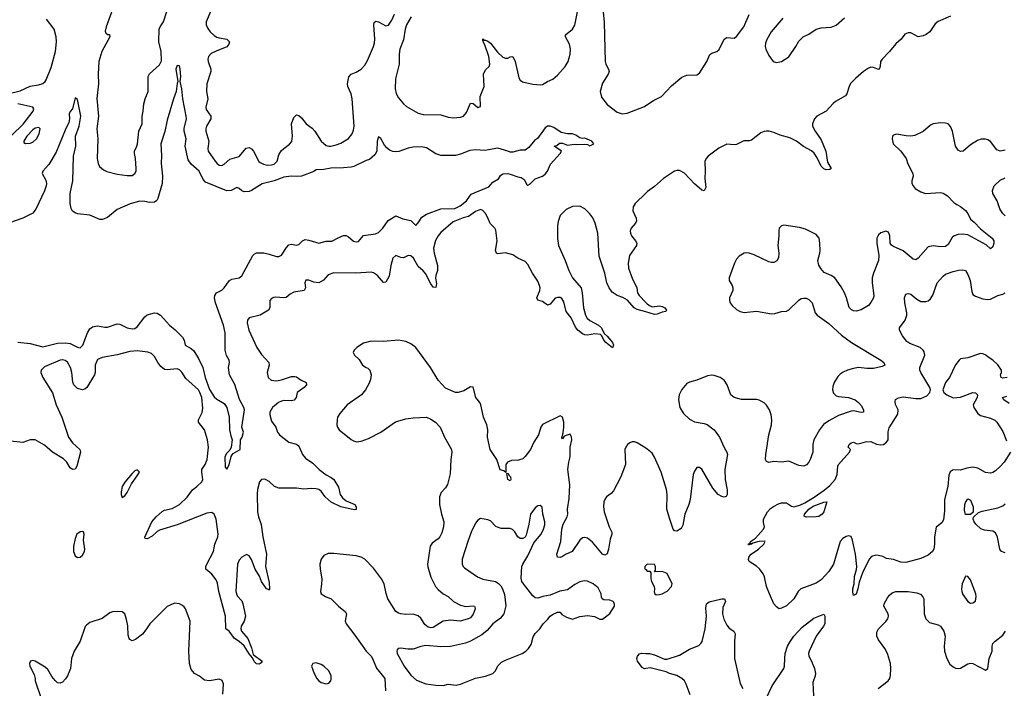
# Model space of a CAD drawing. Header units: inches. Extents: x 2001573 to 2220545, y 644482 to 846830.
# Tile 35 of 256: x 2014965 to 2022882, y 702331 to 707707. Entities that reach past the tile are written whole.
import ezdxf

# ---------------------------------------------------------------- set-up
doc = ezdxf.new("R2010")
doc.units = ezdxf.units.IN
doc.header["$MEASUREMENT"] = 0
doc.layers.add('C0710', color=7, linetype='Continuous')
doc.layers.add('C0720', color=7, linetype='Continuous')

msp = doc.modelspace()

# ---------------------------------------------------------------- linework, layer by layer
at = {"layer": 'C0710', "color": 5}
for points, elevation in [([(2018113.1, 707730), (2018074.3, 707665.7), (2018063.8, 707630), (2018050, 707543.7), (2018022.7, 707470), (2018017.6, 707430), (2018016.8, 707350), (2017986.9, 707230), (2017985, 707150), (2017992.5, 707112.5), (2018010, 707078.4), (2018050.2, 707030.2), (2018074.9, 707010), (2018170, 706955.6), (2018210, 706943.6), (2018350, 706941.6), (2018410, 706922), (2018450, 706918.5), (2018510, 706922.7), (2018533.5, 706930), (2018558.4, 706961.6), (2018590, 707036.9), (2018610, 707032.2), (2018650, 707000.3), (2018670.6, 707009.4), (2018668.9, 707090), (2018699.3, 707170), (2018695.2, 707270), (2018710, 707305), (2018741.1, 707330), (2018744.2, 707350), (2018738.4, 707410), (2018706, 707506), (2018692.3, 707530), (2018695.3, 707535.3), (2018690, 707538), (2018690, 707552.2), (2018701.6, 707541.6), (2018710, 707542.4), (2018730, 707533), (2018750, 707516.9), (2018806.1, 707446.1), (2018850, 707406.7), (2018870, 707397.4), (2018890, 707398), (2018910, 707408.5), (2018930.2, 707410.2), (2018950, 707370.8), (2018978.4, 707238.4), (2018990, 707221.3), (2019008.5, 707208.5), (2019091.3, 707188.7), (2019156.6, 707183.4), (2019170, 707186), (2019209.8, 707210.2), (2019252.7, 707227.3), (2019290, 707260.3), (2019352.1, 707330), (2019375.1, 707370), (2019390.7, 707430), (2019393.6, 707470), (2019385.6, 707510), (2019352.6, 707570), (2019354.3, 707585.7), (2019409.8, 707630.2), (2019430, 707663), (2019467.2, 707852.8)], 280), ([(2015710, 707787.6), (2015661.1, 707650), (2015653.5, 707613.5), (2015658, 707598), (2015672.9, 707587.1), (2015687.1, 707587.1), (2015690.3, 707570.3), (2015625.5, 707450), (2015602, 707370), (2015594.7, 707270), (2015599, 707190), (2015586.1, 707073.9), (2015598.6, 706930), (2015584.6, 706830), (2015592.9, 706750), (2015587.3, 706590), (2015594.7, 706550), (2015607.2, 706527.2), (2015639.7, 706499.7), (2015665.5, 706485.4), (2015750, 706464.7), (2015830, 706453.4), (2015870, 706454.9), (2015891.1, 706468.9), (2015900.5, 706490), (2015902.6, 706510), (2015895.3, 706590), (2015887.1, 706630), (2015888.4, 706650), (2015908.2, 706690), (2015912.8, 706710), (2015923.1, 706810), (2015950.8, 706870), (2015948.9, 706930), (2015958.4, 706970), (2015964.4, 707030), (2015974.8, 707070), (2015998.7, 707130), (2015998.8, 707250), (2016009.2, 707270.8), (2016090, 707342.8), (2016104.7, 707375.3), (2016103, 707450), (2016082.7, 707530), (2016087.6, 707630), (2016094.1, 707650), (2016120.2, 707690), (2016146.9, 707773.1)], 280), ([(2016501, 707779), (2016464.3, 707690), (2016465.5, 707665.4), (2016477, 707637), (2016497.4, 707610), (2016530, 707579.6), (2016550, 707566.2), (2016570, 707560.2), (2016630.8, 707550), (2016652.2, 707530), (2016646, 707510), (2016630.7, 707489.3), (2016544.9, 707455.1), (2016505.8, 707434.2), (2016483.6, 707410), (2016477.6, 707390), (2016479.2, 707370), (2016502.1, 707310), (2016502.5, 707290), (2016469.1, 707190), (2016468.1, 707130), (2016478.6, 707070), (2016463, 707003), (2016465.7, 706985.7), (2016500.7, 706930), (2016501.6, 706910), (2016466.5, 706850), (2016460.6, 706830), (2016461, 706810), (2016485.8, 706730), (2016476.5, 706670), (2016481.1, 706650), (2016535.6, 706570), (2016550, 706552), (2016570, 706537), (2016590, 706535.3), (2016610, 706545.3), (2016655.6, 706584.5), (2016730, 706605.7), (2016786.6, 706673.4), (2016810, 706678.3), (2016830, 706667.4), (2016844.4, 706650), (2016887.7, 706567.7), (2016898, 706558), (2016924.4, 706544.4), (2016957.8, 706537.8), (2016990, 706538.5), (2017010, 706545.8), (2017034, 706570), (2017050, 706619.1), (2017068.3, 706651.7), (2017087.6, 706672.4), (2017134.7, 706705.3), (2017152.6, 706727.4), (2017159, 706770), (2017149.9, 706870.1), (2017170, 706919.1), (2017190, 706941), (2017210, 706936.3), (2017230, 706918.7), (2017269.5, 706869.5), (2017315.5, 706835.5), (2017337.8, 706810), (2017390.3, 706730), (2017430, 706695.6), (2017450, 706689.1), (2017466, 706690), (2017510, 706700.3), (2017547.1, 706712.9), (2017610, 706750.5), (2017637.2, 706790), (2017650, 706819.1), (2017655.4, 706850), (2017638.7, 707070), (2017629.8, 707110), (2017604.4, 707170), (2017600.3, 707190), (2017612.6, 707247.4), (2017629.4, 707270), (2017670, 707284.2), (2017710, 707308.2), (2017739.2, 707340.8), (2017762.2, 707377.8), (2017809.8, 707490), (2017818, 707522), (2017820.3, 707550), (2017813.4, 707666.6), (2017816.6, 707683.4), (2017830, 707694.4), (2017850, 707690.3), (2017910, 707658), (2017930, 707663.1), (2017956.4, 707703.6), (2017978.7, 707750)], 280), ([(2019655.8, 707770), (2019664, 707684), (2019674, 707370), (2019677.7, 707350), (2019700.2, 707310), (2019703.9, 707290), (2019696.9, 707270), (2019650, 707197.6), (2019632.4, 707130), (2019644.4, 707084.5), (2019690, 707024.6), (2019770, 706963.2), (2019810, 706948.9), (2019850, 706956), (2019990, 707009.5), (2020000, 707016.2)], 280), ([(2014869.2, 707110), (2014970, 707134), (2015050, 707171.5), (2015117, 707183), (2015150, 707194), (2015169.6, 707210), (2015177, 707223), (2015218.4, 707321.6), (2015253.2, 707450), (2015261.1, 707530), (2015258.5, 707570), (2015241.5, 707630), (2015181, 707710)], 280), ([(2014950, 705113.3), (2015050, 705102.4), (2015150, 705076.7), (2015270, 705105.4), (2015330, 705109.8), (2015370, 705102.9), (2015430, 705072.6), (2015450, 705069.6), (2015472, 705090), (2015510.2, 705190), (2015530, 705220.5), (2015550, 705237.6), (2015590, 705246), (2015650, 705233.5), (2015670, 705234.4), (2015750, 705261.1), (2015770, 705259.7), (2015828.9, 705228.9), (2015870, 705222.2), (2015890, 705224.5), (2015910, 705236.4), (2015970, 705318.7), (2015990, 705332.5), (2016050, 705348.5), (2016070, 705347.1), (2016098, 705330), (2016168.4, 705250), (2016214.3, 705214.3), (2016274.2, 705154.2), (2016286.6, 705130), (2016294.5, 705090), (2016344.2, 705064.2), (2016364.2, 705044.2), (2016402.9, 704982.9), (2016438.7, 704910), (2016455.1, 704830), (2016490, 704733.3), (2016530, 704675.6), (2016550, 704656.2), (2016610, 704619.5), (2016629.8, 704589.8), (2016649.7, 704510), (2016651.2, 704408.8), (2016662, 704362), (2016674.7, 704330), (2016666, 704270), (2016654.3, 704245.7), (2016625.1, 704214.9), (2016614.3, 704190), (2016618.4, 704110), (2016630, 704092.7), (2016650, 704128.7), (2016665.5, 704194.5), (2016672.8, 704207.2), (2016681.6, 704218.4), (2016737, 704250), (2016740.3, 704330), (2016753.1, 704350), (2016763.7, 704390), (2016750.5, 704430), (2016773, 704570), (2016768, 704590), (2016733, 704653), (2016694.7, 704774.7), (2016652.6, 704852.6), (2016644, 704910), (2016651.6, 704950), (2016650.4, 704970), (2016626.7, 705006.7), (2016618.1, 705050), (2016616.6, 705190), (2016603.5, 705250), (2016538.2, 705430), (2016531.6, 705470), (2016534.9, 705490), (2016548.4, 705510), (2016590, 705533.3), (2016608.4, 705550), (2016651.5, 705608.5), (2016670, 705620.5), (2016730, 705631.8), (2016750, 705647), (2016839.3, 705810), (2016850, 705822), (2016870, 705831.2), (2016928.7, 705831.3), (2016970, 705822.4), (2017030, 705801.6), (2017050, 705802.9), (2017070, 705814.5), (2017110, 705875.1), (2017130, 705896.9), (2017150, 705902.6), (2017190, 705894.7), (2017210, 705899.6), (2017239.3, 705930), (2017261.6, 705938.4), (2017290, 705934.8), (2017370, 705910.6), (2017430, 705925.4), (2017474.8, 705925.2), (2017530, 705956.8), (2017570, 705971.8), (2017590, 705970.8), (2017610, 705960.5), (2017650, 705925.4), (2017670, 705919.7), (2017690, 705922.4), (2017730, 705972.4), (2017826, 705986), (2017850, 705996.8), (2017885.2, 706030), (2017928.6, 706091.4), (2017990, 706129.7), (2018046.7, 706106.7), (2018111.3, 706091.3), (2018150, 706052.7), (2018170, 706074.5), (2018199.7, 706120.3), (2018236, 706144), (2018350, 706185), (2018464.7, 706190), (2018506.8, 706210), (2018557.3, 706250), (2018596.1, 706303.9), (2018736.5, 706363.5), (2018770, 706400.5), (2018814, 706426), (2018830, 706453.2), (2018850, 706467), (2018890, 706469.7), (2018910, 706466), (2018970, 706443.5), (2018998.5, 706438.5), (2019022, 706422), (2019041.6, 706381.6), (2019050, 706376), (2019070, 706386), (2019110, 706426), (2019170, 706449.6), (2019190, 706464.5), (2019208.2, 706490), (2019233.7, 706546.3), (2019312, 706630), (2019322, 706650), (2019262, 706690), (2019283.5, 706696.5), (2019305.8, 706714.2), (2019330, 706714), (2019370, 706697.6), (2019425.4, 706705.4), (2019450, 706702), (2019510, 706705.1), (2019530, 706702.7), (2019550, 706693.2), (2019581, 706710), (2019566, 706730), (2019510, 706754), (2019490, 706750.8), (2019470, 706757.3), (2019437.7, 706777.7), (2019410, 706788), (2019370, 706788.2), (2019319.8, 706799.8), (2019259.6, 706839.6), (2019231.1, 706851.1), (2019210, 706851.3), (2019190, 706838), (2019127.7, 706752.3), (2019103.5, 706736.5), (2019060.2, 706679.8), (2019030, 706658), (2018990, 706658.8), (2018930, 706640.7), (2018910, 706640.7), (2018890, 706650.7), (2018810, 706674.8), (2018705.6, 706654.4), (2018630, 706661.6), (2018583.9, 706656.1), (2018510, 706624.9), (2018470, 706615.5), (2018350, 706614.8), (2018310, 706627.3), (2018237.3, 706677.3), (2018194.8, 706685.2), (2018130, 706681.6), (2018090, 706674.4), (2018012.9, 706647.1), (2017990, 706643.2), (2017966, 706646), (2017938.2, 706658.2), (2017916.9, 706676.9), (2017899, 706699), (2017870, 706751.3), (2017850, 706764.7), (2017839.5, 706730), (2017836, 706650), (2017819.6, 706620.4), (2017777, 706583), (2017750, 706575.5), (2017652.6, 706527.4), (2017630, 706520.8), (2017570, 706514.7), (2017465.8, 706514.2), (2017410, 706503.6), (2017350, 706499.3), (2017330, 706484.9), (2017232, 706448), (2017190, 706444.7), (2017148.4, 706448.4), (2017090, 706440.1), (2017010, 706410.8), (2016914.1, 706385.9), (2016830, 706332.8), (2016810, 706325.2), (2016770, 706322.8), (2016751, 706331), (2016730, 706350.3), (2016710, 706358.7), (2016666.1, 706333.9), (2016630, 706330.2), (2016459.2, 706399.2), (2016441.4, 706421.4), (2016408.4, 706490), (2016344.8, 706544.8), (2016321, 706581), (2016296.8, 706690), (2016303.2, 706750), (2016288.3, 706810), (2016288.4, 706831.6), (2016305.5, 706910), (2016304.7, 706930), (2016278, 707070), (2016270, 707152), (2016256.3, 707210), (2016262, 707250), (2016256.5, 707310), (2016250, 707334.8), (2016230, 707338.8), (2016220.4, 707310), (2016235.3, 707210), (2016230, 707194), (2016224.5, 707130), (2016202, 707070), (2016150, 706898.8), (2016131.7, 706808.3), (2016099.8, 706710), (2016105, 706615), (2016102, 706550), (2016113.7, 706450), (2016110.6, 706390), (2016076.4, 706270), (2016067.3, 706252.7), (2016050, 706238.4), (2016010, 706236.5), (2015970, 706244.9), (2015930, 706246.7), (2015852.6, 706227.4), (2015750, 706179.5), (2015670, 706117.1), (2015630, 706100.5), (2015610, 706100.5), (2015530, 706135.3), (2015430, 706146.4), (2015410, 706152.7), (2015390, 706168), (2015378.7, 706190), (2015371.3, 706230), (2015371.9, 706310), (2015392.2, 706410), (2015399, 706610), (2015416.8, 706690), (2015414.3, 706770), (2015442.4, 706850), (2015455.6, 706930), (2015430, 707064.7), (2015410, 707078), (2015389.7, 706990.3), (2015371.1, 706968.9), (2015362.4, 706950), (2015366.2, 706910), (2015361.1, 706878.9), (2015330, 706819.1), (2015259.3, 706640.7), (2015198.3, 706541.7), (2015151.2, 706490), (2015146.9, 706470), (2015175.3, 706415.3), (2015179.8, 706390), (2015177.7, 706370), (2015163.7, 706330), (2015095.9, 706184.1), (2015069.8, 706150.2), (2014989.6, 706110), (2014830, 706055.5)], 260), ([(2014902.1, 706777.9), (2014993.1, 706866.9), (2015073.3, 706970), (2015079.8, 706990), (2015070, 707003.5), (2014949.6, 707030)], 280), ([(2020000, 706313.3), (2019913, 706230), (2019897.3, 706202.7), (2019895.8, 706170), (2019923.1, 706110), (2019924.6, 706090), (2019917, 706070), (2019881.3, 706030), (2019873.7, 706010), (2019875.3, 705990), (2019885.3, 705970), (2019917.6, 705930), (2019926.4, 705910), (2019923.8, 705890), (2019868.9, 705810), (2019856.9, 705750), (2019859, 705710), (2019889, 705629), (2019927.7, 705550), (2019934, 705510), (2019945.5, 705490), (2020000, 705432.5)], 280), ([(2020000, 705357.2), (2019930, 705376.8), (2019906.2, 705390), (2019852.3, 705452.3), (2019813.6, 705473.6), (2019768.7, 705490), (2019730, 705516.5), (2019704, 705550), (2019687.2, 705590), (2019670.5, 705670), (2019624.8, 705804.8), (2019614.4, 705990), (2019592.2, 706070), (2019573, 706113), (2019550, 706145.4), (2019510, 706186.9), (2019470, 706206.6), (2019410, 706204.7), (2019358.5, 706181.5), (2019310, 706132.3), (2019295.3, 706084.7), (2019289.4, 706050), (2019288.1, 705948.1), (2019297.1, 705890), (2019350.6, 705770.6), (2019379.8, 705690), (2019410.1, 705630), (2019478.4, 705550), (2019488.9, 705510), (2019497.8, 705390), (2019513.6, 705330), (2019527.5, 705307.5), (2019548.2, 705288.2), (2019620.4, 705250), (2019643.1, 705230), (2019663.4, 705183.4), (2019690, 705163.1), (2019732.4, 705110), (2019738.9, 705090), (2019731.6, 705068.4), (2019676.9, 705110), (2019661, 705130), (2019645.7, 705165.7), (2019634.5, 705174.5), (2019590, 705179.8), (2019530, 705171.1), (2019510, 705174), (2019490, 705181.7), (2019454, 705210), (2019434.8, 705234.8), (2019400.2, 705310), (2019359.9, 705359.9), (2019339.6, 705439.6), (2019324.7, 705464.7), (2019310, 705472.8), (2019290, 705474.3), (2019271.6, 705468.4), (2019230, 705420.7), (2019210, 705411.8), (2019170, 705439.7), (2019131.7, 705451.7), (2019122, 705470), (2019148.3, 705530), (2019150.9, 705550), (2019145.4, 705570), (2019130, 705603.7), (2019087.5, 705667.5), (2019050, 705737.2), (2019030, 705762.7), (2018970, 705789.6), (2018930, 705816.2), (2018870, 705831.8), (2018810, 705822.9), (2018799.3, 705830), (2018791.6, 705850), (2018804.1, 705930), (2018793.8, 706013.8), (2018786.3, 706030), (2018748, 706068), (2018730, 706114), (2018710, 706148.7), (2018690, 706173.2), (2018670, 706179.5), (2018630, 706163.5), (2018575, 706125), (2018530, 706113), (2018450, 706082.2), (2018350, 705995.8), (2018330, 705969.6), (2018309.4, 705930.6), (2018293.5, 705870), (2018297.2, 705830), (2018325.5, 705730), (2018323.9, 705690), (2018310.9, 705649.1), (2018309.3, 705629.3), (2018315.6, 705584.4), (2018310, 705552.7), (2018290, 705556.9), (2018270, 705582), (2018226.9, 705666.9), (2018210, 705688.2), (2018170, 705722.4), (2018131.1, 705790), (2018110, 705807.6), (2018090, 705809.6), (2018050, 705791.8), (2018030, 705794), (2017990, 705812), (2017966.7, 705790), (2017950.2, 705729.8), (2017935.1, 705644.9), (2017910, 705595.1), (2017890, 705594), (2017843, 705650), (2017810, 705672.1), (2017790, 705677.6), (2017668.7, 705668.7), (2017490, 705671.1), (2017445.8, 705654.2), (2017407.7, 705612.3), (2017370, 705591.3), (2017330, 705595.8), (2017290, 705613), (2017267.1, 705612.9), (2017257.1, 705590), (2017263.8, 705550), (2017251.5, 705528.4), (2017170, 705515.3), (2017141, 705499), (2017107.8, 705472.2), (2017090, 705469.8), (2017023.9, 705476.1), (2017006.2, 705473.8), (2016990, 705465.1), (2016976.4, 705450), (2016977, 705390), (2016966, 705370), (2016898.8, 705330), (2016810.3, 705309.7), (2016797, 705290), (2016794, 705270), (2016808.4, 705210), (2016871.4, 705071.4), (2016910, 705014.9), (2016967, 704950), (2016972, 704930), (2016956, 704870), (2016962, 704830), (2016987.7, 704807.7), (2017030, 704804.2), (2017070, 704810.2), (2017150, 704837.3), (2017178, 704838), (2017190, 704834.4), (2017227.8, 704807.8), (2017268, 704790), (2017272, 704770), (2017251.7, 704750), (2017195.6, 704710), (2017186.9, 704670), (2017172.9, 704647.1), (2017150, 704641.6), (2017090, 704645.6), (2017070, 704640.8), (2017045.7, 704630), (2016996.9, 704590), (2016977.3, 704550), (2016975.8, 704530), (2016990, 704479.1), (2017024.9, 704430), (2017038.3, 704390), (2017053.7, 704370), (2017130, 704310.3), (2017190, 704294.6), (2017204.2, 704284.2), (2017212.8, 704272.8), (2017238, 704210), (2017261.8, 704181.8), (2017321.7, 704141.7), (2017374.2, 704090), (2017430, 704046.7), (2017470, 704027), (2017492.1, 704010), (2017528.2, 703948.2), (2017542.2, 703890), (2017561, 703861), (2017590, 703839), (2017660.5, 703810), (2017671.7, 703790), (2017670.3, 703769.7), (2017653.3, 703766.7), (2017546.3, 703790), (2017470, 703828.5), (2017422, 703870), (2017390, 703915.3), (2017370, 703928.9), (2017350, 703934.2), (2017310, 703936.5), (2017250, 703931.7), (2017190, 703939.8), (2017050, 703940.5), (2017014.3, 703954.3), (2016970, 703994), (2016942, 704010), (2016930, 704013.6), (2016910.5, 704009.5), (2016894, 703990), (2016877, 703930), (2016873.8, 703893.8), (2016878.2, 703750), (2016886, 703710), (2016907.1, 703647.1), (2016919.4, 703550), (2016950.2, 703410), (2016940.9, 703310), (2016970, 703181), (2016972.4, 703127.6), (2016970, 703119), (2016965.1, 703125.1), (2016950, 703129.6), (2016910, 703188.5), (2016892.8, 703232.8), (2016859.4, 703290), (2016830, 703367.8), (2016810, 703394.7), (2016790, 703406), (2016750, 703384.7), (2016730, 703360.7), (2016717.6, 703330), (2016703.5, 703110), (2016713.9, 703073.9), (2016750, 703033.6), (2016760.1, 703010), (2016781.8, 702910), (2016770.9, 702870), (2016745.9, 702830), (2016742.8, 702810), (2016747.5, 702790), (2016798.9, 702730), (2016830, 702655.8), (2016843.2, 702603.2), (2016913.6, 702550), (2016905.5, 702534.5), (2016890, 702525.8), (2016870, 702527.1), (2016850, 702545.1), (2016836, 702576), (2016810, 702607.4), (2016771.3, 702671.3), (2016730, 702708.3), (2016691.2, 702731.2), (2016650, 702789.8), (2016621.7, 702810), (2016619.3, 702910), (2016566.6, 703110), (2016556.8, 703176.8), (2016543.6, 703203.6), (2016510, 703247.4), (2016462.6, 703290), (2016461.5, 703310), (2016469.7, 703329.7), (2016522.5, 703430), (2016534.9, 703490), (2016557.5, 703550), (2016559.9, 703570), (2016544.2, 703690), (2016529.7, 703729.7), (2016510, 703745.6), (2016470, 703738.7), (2016230, 703646.1), (2016090, 703602.9), (2016069.4, 703590.6), (2016030, 703552.8), (2015990, 703532.7), (2015974.6, 703534.6), (2015970, 703546), (2016027.6, 703670), (2016061.2, 703710), (2016110, 703753.2), (2016130, 703763.2), (2016190, 703775.4), (2016250, 703809.4), (2016312.9, 703867.1), (2016353.7, 703926.3), (2016390, 703952.4), (2016429.7, 703990), (2016438.5, 704010), (2016428.7, 704070), (2016430.9, 704089.1), (2016456.4, 704130), (2016473.1, 704170), (2016483.1, 704270), (2016474.6, 704330), (2016450.9, 704410), (2016401.7, 704470), (2016402.2, 704490), (2016431.8, 704548.2), (2016437.2, 704582.8), (2016428.5, 704670), (2016414.4, 704710), (2016401.8, 704730), (2016302.1, 704822.1), (2016270, 704871.6), (2016250, 704892.6), (2016230, 704898.7), (2016152.1, 704892.1), (2016130, 704895.4), (2016099.4, 704919.4), (2016075.1, 704950), (2016050, 704999.5), (2016023.9, 705023.9), (2015994.9, 705034.9), (2015910, 705044.2), (2015850, 705040.2), (2015750, 705010.8), (2015629.1, 704990.9), (2015590, 704973.6), (2015572.6, 704930), (2015571.2, 704870), (2015566, 704850), (2015505.5, 704750), (2015490, 704736.1), (2015470, 704729.8), (2015430, 704741.8), (2015399.8, 704770), (2015392, 704792), (2015384.7, 704870), (2015373.2, 704910), (2015350, 704951.9), (2015330, 704966.6), (2015310, 704971.5), (2015290, 704969.8), (2015165.2, 704914.8), (2015137.1, 704890), (2015135.8, 704870), (2015150.4, 704830), (2015227.7, 704707.7), (2015257.2, 704610), (2015303.5, 704510), (2015358, 704350), (2015390, 704304.6), (2015448.2, 704250), (2015453.4, 704230), (2015424.2, 704115.8), (2015410, 704092.3), (2015390, 704089.5), (2015370, 704104.5), (2015342.8, 704150), (2015316.6, 704176.6), (2015230, 704228.9), (2015165.3, 704285.3), (2015090, 704328.3), (2015050, 704329.6), (2014990, 704307.6), (2014890, 704319.3)], 280), ([(2020000, 704260.6), (2019930, 704305.4), (2019910, 704312.4), (2019890, 704312.4), (2019870, 704304.2), (2019852.7, 704290), (2019838.7, 704270), (2019832, 704250), (2019835, 704130), (2019797.6, 704030), (2019740.4, 703919.6), (2019721.5, 703898.5), (2019683.9, 703870), (2019669.4, 703850), (2019663, 703830), (2019658.4, 703790), (2019665.4, 703750), (2019705.6, 703630), (2019726.6, 703586.6), (2019726.8, 703570), (2019713.5, 703530), (2019700.7, 703450), (2019690, 703412.3), (2019670, 703400.5), (2019650, 703408.4), (2019570, 703505.1), (2019530, 703537.4), (2019510, 703544.7), (2019490, 703539.7), (2019470, 703521.3), (2019408.2, 703431.8), (2019353.4, 703406.6), (2019329.5, 703389.5), (2019310, 703382), (2019290, 703385.2), (2019282.9, 703410), (2019316, 703510), (2019323.6, 703610), (2019335.9, 703650), (2019366.2, 703710), (2019371.7, 703730), (2019369.8, 703770), (2019382.8, 703857.2), (2019388, 703968), (2019373, 704090), (2019379.8, 704150), (2019390, 704192), (2019390.9, 704270), (2019403.5, 704330), (2019402.9, 704350), (2019390, 704374), (2019342.8, 704357.2), (2019330, 704338), (2019324, 704344), (2019335.1, 704384.9), (2019340.5, 704430), (2019339.7, 704470), (2019329.6, 704509.6), (2019310, 704520.9), (2019170, 704451.6), (2019155.3, 704430), (2019137.4, 704370), (2019100.3, 704310), (2019073, 704250), (2019030, 704194), (2019010, 704175.1), (2018975.8, 704164.2), (2018918.3, 704161.7), (2018887.3, 704150), (2018873, 704130), (2018874, 704066), (2018859, 704079), (2018827.5, 704087.5), (2018802.9, 704170), (2018747.8, 704250), (2018726.3, 704350), (2018728.4, 704410), (2018722.1, 704450), (2018695.2, 704510), (2018673.9, 704610), (2018664.1, 704630), (2018633.3, 704670), (2018610, 704753.2), (2018590, 704754), (2018536.7, 704723.3), (2018490, 704709.6), (2018470, 704709.6), (2018450, 704716.3), (2018390, 704743.6), (2018328.6, 704808.6), (2018267.6, 704910), (2018150.7, 705070), (2018110, 705101.8), (2018070, 705118.4), (2018010, 705128.8), (2017890, 705119.8), (2017790, 705122.2), (2017730, 705105.1), (2017676.3, 705070), (2017653.4, 705050), (2017645.5, 705030), (2017656.3, 705010), (2017694.2, 704974.2), (2017721.7, 704930), (2017750, 704910.3), (2017765.3, 704905.3), (2017780.4, 704890), (2017791.8, 704850), (2017786.7, 704813.3), (2017775.9, 704784.1), (2017746, 704730), (2017714.4, 704690), (2017599.3, 704610), (2017538.4, 704541.6), (2017520.8, 704510), (2017516.9, 704490), (2017515.5, 704450), (2017521.3, 704430), (2017533.4, 704410), (2017630, 704331.8), (2017650, 704319.5), (2017673.1, 704313.1), (2017710, 704317.3), (2017770, 704339.7), (2017870, 704391.4), (2017986.8, 704473.2), (2018070, 704496.5), (2018130, 704506), (2018236, 704510), (2018270, 704496), (2018308, 704470), (2018346, 704430), (2018380.3, 704350), (2018436.9, 704250), (2018440.8, 704230), (2018432.4, 704170), (2018425.9, 704054.1), (2018405, 703970), (2018390, 703943.5), (2018354.9, 703905.1), (2018339.5, 703870), (2018341.1, 703810), (2018356.1, 703730), (2018376.1, 703670), (2018372.8, 703630), (2018358.6, 703581.4), (2018343.7, 703550), (2018330, 703533.6), (2018282.9, 703497.1), (2018266.5, 703473.5), (2018245.4, 703330), (2018247.1, 703307.1), (2018270, 703224.9), (2018308.9, 703150), (2018330, 703124.6), (2018370, 703091.7), (2018410, 703070.3), (2018453.4, 703030), (2018510, 702998), (2018550, 702987.5), (2018610, 702992.8), (2018621, 702990), (2018625.5, 702985.5), (2018627, 702970), (2018610, 702926), (2018590, 702898.5), (2018571.3, 702888.7), (2018508.1, 702871.9), (2018430, 702877.7), (2018370, 702871.1), (2018290, 702819.9), (2018270, 702816.7), (2018250, 702821.4), (2018222.7, 702842.7), (2018190, 702893.8), (2018170, 702913), (2018130, 702928.1), (2018070, 702925), (2018030, 702929), (2018010, 702934.6), (2017990, 702948.6), (2017926, 703050), (2017911.8, 703091.8), (2017894.9, 703170), (2017874.9, 703210), (2017810, 703297.1), (2017739.3, 703370), (2017710, 703384.7), (2017670, 703396.1), (2017490, 703414.7), (2017445.3, 703414.7), (2017410, 703398), (2017390.3, 703369.7), (2017378, 703330), (2017380.3, 703290), (2017394.6, 703210), (2017393, 703167), (2017383, 703110), (2017390, 703091.3), (2017422.8, 703070), (2017470.2, 703050.2), (2017528.4, 702990), (2017585.4, 702945.4), (2017591.7, 702930), (2017582, 702870), (2017588.9, 702848.9), (2017659.3, 702759.3), (2017750.2, 702630.2), (2017790.3, 702590), (2017802.6, 702570), (2017832.7, 702492.7), (2017900.3, 702410), (2017907.4, 702310)], 320), ([(2020000, 703318), (2019992, 703310), (2019992.7, 703292.7), (2020000, 703284.8)], 340), ([(2016597.5, 702282.5), (2016604.7, 702364.7), (2016593.8, 702393.8), (2016570, 702404.7), (2016490, 702389.8), (2016450, 702397.2), (2016410, 702429.7), (2016370, 702450.8), (2016342.8, 702482.8), (2016330.4, 702530), (2016325.7, 702630), (2016335.6, 702870), (2016299.1, 702970), (2016287.1, 702987.1), (2016270, 703000.4), (2016249, 703010), (2016210, 703014.2), (2016150, 702989.7), (2016011.6, 702850), (2015980.2, 702799.8), (2015952.8, 702767.2), (2015897.3, 702722.7), (2015870, 702713.1), (2015850, 702722), (2015845.3, 702730), (2015837.7, 702757.7), (2015833.6, 702833.6), (2015824.7, 702884.7), (2015810, 702929.6), (2015790, 702944.7), (2015750, 702949.7), (2015710, 702946.3), (2015690, 702938), (2015627.1, 702892.9), (2015530, 702859.3), (2015501.1, 702838.9), (2015492.8, 702827.2), (2015451.1, 702708.9), (2015401.7, 702630), (2015381.6, 702570), (2015373.7, 702490), (2015348.4, 702431.6), (2015333.7, 702406.3), (2015310, 702380.9), (2015290, 702372.3), (2015270, 702375.1), (2015250, 702392.3), (2015224.7, 702424.7), (2015190, 702482.7), (2015170, 702500.7), (2015090, 702549.2), (2015070, 702554.5), (2015050.9, 702549.1), (2015042.8, 702530), (2015047.3, 702510), (2015081.1, 702441.1), (2015090.5, 702410.5), (2015090.7, 702390), (2015138, 702250)], 320), ([(2020000, 702489.5), (2019990, 702488), (2019970, 702497), (2019932.6, 702550), (2019927.1, 702570), (2019933, 702590), (2019950, 702608.5), (2019967.1, 702612.9), (2020000, 702611.5)], 320)]:
    msp.add_lwpolyline(points, dxfattribs=dict(at, elevation=elevation))
for points, elevation in [([(2015118.8, 706838.8), (2015090, 706835.9), (2015070, 706822.4), (2015021.1, 706770), (2014997, 706730), (2014998.8, 706718.8), (2015010.4, 706710.4), (2015050, 706715.3), (2015070, 706723.1), (2015099.6, 706750), (2015122.6, 706790), (2015129.6, 706829.6)], 280), ([(2015910, 704088), (2015890, 704079), (2015870, 704059), (2015810, 703989), (2015790, 703954), (2015780.5, 703910), (2015780.7, 703890), (2015790, 703864.7), (2015810, 703878), (2015830, 703906), (2015864.1, 703975.9), (2015910, 704038), (2015928, 704070)], 320), ([(2018910, 703999), (2018889, 704011), (2018882, 704058), (2018890, 704062), (2018900.7, 704040.7), (2018912.7, 704030), (2018915.5, 704010)], 320), ([(2019150, 703802), (2019130, 703798), (2019110, 703783), (2019072.9, 703730), (2019059, 703650), (2019037.4, 703562.6), (2019030, 703547.3), (2019010, 703535.1), (2018990, 703536.3), (2018970, 703549.7), (2018945.8, 703590), (2018927.8, 703607.8), (2018910, 703615), (2018836.9, 703616.9), (2018806.6, 703626.6), (2018792.5, 703632.5), (2018750, 703677.2), (2018730, 703685.2), (2018670, 703696), (2018650, 703684), (2018630, 703659), (2018594.9, 703585.1), (2018567.5, 703512.5), (2018523, 703370), (2018522, 703330), (2018530.7, 703310), (2018540.7, 703300.7), (2018647.1, 703227.1), (2018690, 703208.5), (2018790, 703190.3), (2018814.2, 703174.2), (2018833.9, 703153.9), (2018847.8, 703130), (2018863.9, 703083.9), (2018872.8, 702992.8), (2018856.9, 702930), (2018830, 702894.3), (2018770, 702848.2), (2018723.8, 702796.2), (2018680.2, 702759.8), (2018590, 702709.8), (2018550, 702694.7), (2018430, 702668.3), (2018350, 702665.6), (2018230, 702674.7), (2018190, 702667.1), (2018130, 702644.7), (2018090, 702644.5), (2018027, 702653), (2018008.5, 702651.5), (2017999.1, 702640.9), (2017996.4, 702630), (2018001.5, 702610), (2018055.5, 702510), (2018110, 702436.5), (2018156.9, 702396.9), (2018230, 702367), (2018310, 702356.4), (2018370, 702353), (2018410, 702363), (2018475.5, 702355.5), (2018510, 702363.1), (2018630, 702412.2), (2018710, 702427.3), (2018770, 702450.4), (2018790, 702470.6), (2018809.8, 702510.2), (2018840, 702540), (2018870, 702557.3), (2019006, 702610), (2019036, 702630), (2019055.1, 702650), (2019076.6, 702683.4), (2019094.9, 702745.1), (2019109.6, 702770.4), (2019148.7, 702810), (2019175.3, 702850), (2019212.9, 702887.1), (2019229.3, 702910.7), (2019250, 702924.7), (2019290, 702942), (2019310, 702942), (2019325.4, 702925.4), (2019362, 702902), (2019410, 702886), (2019470, 702907.3), (2019530, 702917.3), (2019587.9, 702907.9), (2019630, 702887.3), (2019650, 702887.3), (2019710, 702931), (2019748.7, 702990), (2019748.7, 703010), (2019738, 703030), (2019710, 703039), (2019662.7, 703042.7), (2019649.2, 703049.2), (2019643.2, 703063.2), (2019641.6, 703090), (2019617.6, 703137.6), (2019575.6, 703170), (2019530, 703191.3), (2019505.1, 703194.9), (2019470, 703187.8), (2019430, 703166.3), (2019370, 703123.5), (2019309.1, 703110.9), (2019230, 703079.6), (2019170.7, 703069.3), (2019130, 703055.3), (2019110, 703058), (2019090, 703075.3), (2019015.6, 703170), (2019003.6, 703190), (2018997.2, 703217.2), (2019003.6, 703310), (2019009.6, 703330), (2019050, 703396.3), (2019099.1, 703500.9), (2019156.8, 703570), (2019175.8, 703610), (2019186.3, 703646.3), (2019187.1, 703670), (2019172, 703730), (2019167.3, 703787.3)], 340), ([(2015472.1, 703592.1), (2015450, 703589.2), (2015425.5, 703570), (2015410, 703535.3), (2015398.7, 703470), (2015397.6, 703430), (2015410, 703397.3), (2015430, 703383), (2015450, 703386.4), (2015470, 703400.5), (2015485.6, 703430), (2015487.6, 703450), (2015478, 703522), (2015484, 703570), (2015478, 703590)], 320), ([(2017350, 702534.7), (2017321, 702530), (2017310.7, 702509.3), (2017333.7, 702450), (2017355.3, 702410), (2017370.4, 702390), (2017390, 702376.5), (2017430, 702367.4), (2017450, 702372.4), (2017466, 702390), (2017470, 702404.7), (2017468.6, 702430), (2017450.9, 702470), (2017411.1, 702510), (2017390, 702522.2)], 320)]:
    msp.add_lwpolyline(points, close=True, dxfattribs=dict(at, elevation=elevation))
at = {"layer": 'C0720', "color": 5}
for points, elevation in [([(2020000, 707016.2), (2020062.3, 707057.7), (2020126.6, 707090), (2020206.3, 707173.7), (2020290, 707246), (2020330, 707260.1), (2020410, 707264.7), (2020430, 707275.6), (2020489.7, 707370), (2020514.1, 707425.8), (2020530, 707438.4), (2020570, 707452.4), (2020590, 707468.4), (2020630, 707550.8), (2020650, 707563), (2020710, 707557.1), (2020730, 707572.4), (2020788.9, 707650), (2020830, 707747.7)], 280), ([(2022450, 707735), (2022350, 707693.5), (2022327.1, 707672.9), (2022282.6, 707610), (2022252.6, 707587.4), (2022230, 707576.6), (2022189.9, 707569.9), (2022130, 707602.4), (2022110, 707602.4), (2022081.3, 707590), (2022051.7, 707550), (2022010, 707513.1), (2021959, 707450), (2021898.7, 707390), (2021887.5, 707370), (2021884.4, 707330), (2021875.5, 707310), (2021870, 707307.2), (2021830, 707322.9), (2021810, 707324.4), (2021790, 707317.8), (2021749.8, 707290.2), (2021685.1, 707234.9), (2021645.8, 707194.2), (2021633.8, 707170), (2021617.1, 707110), (2021605.1, 707094.9), (2021524.9, 707050), (2021505.7, 707034.3), (2021450, 706970.6), (2021374, 706930), (2021354.9, 706910), (2021341.1, 706870), (2021340.9, 706850), (2021360.2, 706810), (2021410, 706742), (2021448, 706650), (2021460.7, 706560.7), (2021490.7, 706510), (2021478.7, 706501.3), (2021450, 706498.7), (2021430, 706507.2), (2021408.2, 706530), (2021376.9, 706596.9), (2021353.9, 706633.9), (2021331.9, 706651.9), (2021266.6, 706686.6), (2021210.9, 706730.9), (2021156.4, 706756.4), (2021078.7, 706778.7), (2021030, 706800.3), (2020990.3, 706809.7), (2020970, 706809.8), (2020950, 706807.2), (2020923.5, 706796.5), (2020850, 706738), (2020830, 706733), (2020787.6, 706732.4), (2020730, 706704.2), (2020710, 706700.5), (2020650, 706705.6), (2020586.1, 706673.9), (2020501.6, 706610), (2020484.4, 706590), (2020474.7, 706565.3), (2020477.8, 706490), (2020473.2, 706430), (2020482.3, 706357.7), (2020470, 706329.5), (2020450, 706335.1), (2020390, 706386.4), (2020310, 706474), (2020270, 706494.3), (2020250, 706494.7), (2020230, 706488), (2020143, 706430), (2020070, 706366), (2020013.7, 706326.3), (2020000, 706313.3)], 280), ([(2021101.8, 707718.2), (2021008.4, 707610), (2020972.4, 707547.6), (2020961.1, 707518.9), (2020959.6, 707490), (2020964.9, 707470), (2020990, 707419.3), (2021024.9, 707370), (2021050, 707362.9), (2021090, 707370.2), (2021150, 707409.2), (2021206.9, 707490), (2021230, 707535.3), (2021264.2, 707570), (2021310, 707589.2), (2021370.2, 707630.2), (2021410, 707640.2), (2021490, 707647.3), (2021530, 707661.6), (2021597.1, 707722.9)], 280), ([(2022890, 706658.7), (2022850, 706650.9), (2022821.3, 706661.3), (2022770, 706726.6), (2022750, 706739.7), (2022730, 706746), (2022695.1, 706744.9), (2022665.4, 706734.6), (2022610, 706700.7), (2022550.6, 706650), (2022530, 706646), (2022510, 706656.9), (2022489.9, 706689.9), (2022464.4, 706810), (2022450, 706847.3), (2022430, 706868.2), (2022410, 706875.8), (2022370, 706877.4), (2022310, 706869.6), (2022290, 706858.4), (2022231, 706809), (2022163.5, 706776.5), (2022130, 706770.8), (2022091.8, 706771.8), (2022014.8, 706785.2), (2021990, 706779), (2021982.8, 706770), (2021979.1, 706750), (2021988.2, 706710), (2022049.1, 706649.1), (2022091.7, 706590), (2022107.1, 706547.1), (2022147, 706470), (2022148.8, 706450), (2022139.6, 706410), (2022139.6, 706390), (2022149.1, 706370), (2022166.7, 706350), (2022210, 706322), (2022249.8, 706310.2), (2022370, 706316.2), (2022390.8, 706310.8), (2022426.7, 706290), (2022477.6, 706237.6), (2022499.9, 706219.9), (2022530, 706204.9), (2022570, 706173.4), (2022589.3, 706149.3), (2022610, 706103.8), (2022639.7, 706079.7), (2022690, 706026.3), (2022784.9, 705950), (2022797.8, 705930), (2022798.3, 705910), (2022790, 705881.6), (2022770, 705865.6), (2022735.8, 705895.8), (2022590, 705975.9), (2022550, 705982.9), (2022510, 705979.6), (2022480.3, 705970), (2022463.3, 705956.7), (2022430, 705899.7), (2022410, 705882.7), (2022370, 705880.9), (2022310, 705889.7), (2022270, 705880.5), (2022190, 705789.7), (2022170, 705775.8), (2022150, 705781.7), (2022070, 705848), (2021990, 705882.9), (2021974.7, 705894.7), (2021965.6, 705910), (2021962.4, 705970), (2021950, 705999.3), (2021930, 706005.6), (2021890, 705993.3), (2021870, 705976.2), (2021857.4, 705950), (2021856.5, 705910), (2021872.2, 705810), (2021870.3, 705770), (2021830, 705669.3), (2021819.1, 705630), (2021819.1, 705590), (2021833.6, 705490), (2021830.2, 705470), (2021810, 705431.8), (2021790.1, 705409.9), (2021730, 705374), (2021690, 705364.2), (2021670, 705366), (2021653.5, 705373.5), (2021633.5, 705393.5), (2021613.6, 705470), (2021596.1, 705510), (2021570, 705559.6), (2021519.5, 705630), (2021491.2, 705651.2), (2021434.9, 705674.9), (2021405.6, 705705.6), (2021390, 705733.2), (2021382.2, 705770), (2021399.8, 705830), (2021401, 705850), (2021399.7, 705910), (2021393, 705950), (2021370, 705980.7), (2021283.8, 706023.8), (2021236.4, 706036.4), (2021110, 706055.6), (2021090, 706049.4), (2021080.3, 706039.7), (2021073, 706030), (2021068.7, 706010), (2021070.3, 705970), (2021062, 705890), (2021070.2, 705830), (2021067.5, 705792.5), (2021052.5, 705767.5), (2021030, 705754.4), (2021010, 705753.4), (2020990, 705759.6), (2020870, 705815.9), (2020830, 705829.8), (2020810, 705832.4), (2020791.5, 705828.5), (2020750, 705804.7), (2020730, 705781.6), (2020712.4, 705750), (2020670.4, 705630), (2020670.5, 705610), (2020694.4, 705570), (2020700.3, 705550), (2020698, 705530), (2020673.4, 705470), (2020672, 705450), (2020678.7, 705430), (2020693.7, 705410), (2020730, 705377.4), (2020759.5, 705359.5), (2020790, 705352.4), (2020890, 705364.3), (2021010, 705343.1), (2021036.6, 705343.4), (2021090, 705360.5), (2021130, 705363.8), (2021150, 705374), (2021230, 705452), (2021250, 705464.2), (2021270, 705468.7), (2021290, 705466.7), (2021310, 705457.1), (2021336.4, 705430), (2021361.3, 705350), (2021376.3, 705330), (2021470, 705263.8), (2021572.7, 705170), (2021654, 705110), (2021888, 704970), (2021913.4, 704950), (2021922.8, 704930), (2021900.9, 704919.1), (2021830, 704902.8), (2021778, 704902), (2021710, 704909), (2021670, 704902.5), (2021622, 704890), (2021586.2, 704873.8), (2021562, 704858), (2021542.5, 704837.5), (2021514, 704790), (2021503.2, 704756.8), (2021500.7, 704730), (2021510, 704704.2), (2021530, 704683.5), (2021550, 704675.9), (2021630, 704669.2), (2021682, 704650), (2021708.8, 704630), (2021730, 704604.9), (2021750.3, 704570), (2021750.5, 704550), (2021730, 704547.2), (2021670, 704562.2), (2021650, 704559.2), (2021550, 704525.6), (2021470, 704481.7), (2021428.7, 704451.3), (2021394.9, 704410), (2021350.2, 704329.8), (2021341.3, 704290), (2021342, 704230), (2021320.3, 704170), (2021310, 704149.2), (2021292.1, 704127.9), (2021270, 704117), (2021230, 704123.6), (2021150, 704156.9), (2021090, 704149.7), (2021030, 704154), (2020990, 704146.6), (2020970, 704153.2), (2020963, 704170), (2020963.5, 704210), (2020987.4, 704370), (2021009.7, 704449.7), (2021012, 704490), (2021007.6, 704530), (2020993.6, 704570), (2020970, 704606.6), (2020950, 704627.2), (2020910, 704648.6), (2020890, 704653.1), (2020770, 704653.5), (2020709, 704669), (2020684.4, 704690), (2020653.6, 704770), (2020628.3, 704808.3), (2020597.6, 704830), (2020550, 704846.4), (2020530, 704849.7), (2020495.6, 704844.4), (2020410, 704808), (2020350, 704791.1), (2020330, 704780.5), (2020290, 704733.6), (2020267.4, 704690), (2020261.7, 704650), (2020272.8, 704590), (2020301.7, 704541.7), (2020350, 704495.3), (2020390, 704472.4), (2020470, 704460.9), (2020492.3, 704452.3), (2020548, 704408), (2020592.8, 704350), (2020630, 704266), (2020651.8, 704230), (2020656, 704210), (2020635.3, 704090), (2020636.5, 704010), (2020653.5, 703926.5), (2020654.4, 703890), (2020646, 703874), (2020630, 703868.3), (2020610, 703872.8), (2020581.3, 703890), (2020538.8, 703938.8), (2020450, 704091.6), (2020430, 704107), (2020410, 704106), (2020390, 704077.2), (2020379.5, 704050), (2020355, 703850), (2020345, 703810), (2020313, 703730), (2020296.9, 703643.1), (2020283.7, 703616.3), (2020250, 703595.6), (2020230, 703597), (2020219.6, 703610), (2020190, 703699.3), (2020169.9, 703770), (2020171.2, 703890), (2020166.9, 703930), (2020122.7, 704070), (2020068.5, 704190), (2020050, 704220.7), (2020010, 704254.2), (2020000, 704260.6)], 320), ([(2022890, 706129.1), (2022866.5, 706150), (2022846.2, 706186.2), (2022823.6, 706250), (2022790.3, 706310), (2022787.5, 706332.5), (2022799.3, 706370), (2022850, 706416.9), (2022890, 706436)], 340), ([(2022932.7, 704230), (2022881.3, 704150), (2022850, 704113.7), (2022810, 704078.4), (2022790, 704065.5), (2022770, 704060.5), (2022730, 704065.5), (2022670, 704100.3), (2022630, 704108.9), (2022579.5, 704100.5), (2022530, 704083.7), (2022470, 704086.7), (2022448, 704072), (2022434.9, 704045.1), (2022427.4, 703952.6), (2022402.5, 703850), (2022401.2, 703758.8), (2022393.4, 703686.6), (2022378.5, 703661.5), (2022333.6, 703626.4), (2022320.4, 703550), (2022320.5, 703490), (2022315.1, 703450), (2022303.7, 703430), (2022270, 703400.5), (2022210, 703374.4), (2022090, 703342.8), (2022050, 703345.3), (2021990, 703367.2), (2021934.2, 703374.2), (2021906, 703390), (2021870, 703399.5), (2021850, 703401.3), (2021813.2, 703390), (2021794.5, 703370), (2021741.3, 703258.7), (2021715.3, 703184.7), (2021704.5, 703130), (2021690, 703086.8), (2021670, 703078), (2021663.9, 703103.9), (2021664.6, 703130), (2021674, 703170), (2021678.4, 703230), (2021694.2, 703285.8), (2021696.4, 703310), (2021685.4, 703410), (2021660.7, 703520.7), (2021650.2, 703550.2), (2021630, 703557), (2021610, 703551.8), (2021584.4, 703535.6), (2021563.1, 703510), (2021510, 703328.4), (2021470.9, 703270), (2021410, 703203.7), (2021370, 703176.5), (2021245.1, 703130), (2021223.5, 703110), (2021189.6, 703050), (2021130, 702994.9), (2021090, 702974), (2021070.9, 702970.9), (2021050, 702984.7), (2021030, 703011.3), (2020993.4, 703090), (2020970.4, 703150.4), (2020953.7, 703226.3), (2020943, 703250), (2020912.8, 703292.8), (2020890, 703313), (2020831, 703350), (2020825.5, 703365.5), (2020830.5, 703390), (2020848, 703410), (2020904.9, 703450), (2020947.3, 703490), (2020958, 703510), (2020950, 703514.8), (2020909.6, 703510.4), (2020861.3, 703498.7), (2020850, 703491), (2020842, 703498), (2020848, 703490), (2020830, 703484), (2020824, 703484), (2020822.8, 703490), (2020839.9, 703500.1), (2020841.6, 703510), (2020882.4, 703537.6), (2020945.7, 703610), (2020953, 703630), (2020944.6, 703664.6), (2020946.5, 703690), (2020978, 703750), (2021003.1, 703776.9), (2021026.9, 703793.1), (2021066.2, 703813.8), (2021090, 703820.8), (2021130, 703822.2), (2021170, 703795.8), (2021189.8, 703789.8), (2021237.4, 703802.6), (2021278.7, 703821.3), (2021353.1, 703866.9), (2021435, 703925), (2021478.8, 703961.2), (2021523.2, 704010), (2021538.6, 704050), (2021543.7, 704116.3), (2021550.2, 704130), (2021638, 704230), (2021644.7, 704250), (2021626.8, 704270), (2021636, 704290), (2021650, 704304), (2021670, 704308.7), (2021690, 704298), (2021710, 704295.3), (2021767.2, 704312.8), (2021810, 704316), (2021855, 704295), (2021890, 704287.6), (2021910, 704291.5), (2021936.2, 704310), (2021947.5, 704330), (2021947.7, 704392.2), (2021955.6, 704424.4), (2022025.9, 704534.1), (2022027.6, 704570), (2022008.4, 704611.6), (2022004.1, 704635.9), (2022006.9, 704653.1), (2022032.4, 704667.6), (2022070, 704673.7), (2022170, 704659.8), (2022210, 704662), (2022257.9, 704682.1), (2022283.1, 704710), (2022287.4, 704730), (2022282, 704750), (2022210.4, 704870), (2022203.1, 704890), (2022203.1, 704910), (2022242, 705010), (2022237.3, 705037.3), (2022230.2, 705050.2), (2022204.9, 705070), (2022123.7, 705103.7), (2022098.8, 705118.8), (2022063.9, 705163.9), (2022039.1, 705210), (2022040.5, 705230), (2022083.7, 705290), (2022097.4, 705330), (2022098, 705350), (2022081.1, 705430), (2022080.4, 705470), (2022090, 705501.2), (2022110, 705506.6), (2022130, 705500.7), (2022178.4, 705458.4), (2022210, 705442), (2022250, 705440.5), (2022270, 705447.6), (2022290, 705462.9), (2022308.4, 705491.6), (2022342.3, 705590), (2022390, 705645.1), (2022410, 705659.7), (2022470, 705681.6), (2022512.5, 705692.5), (2022550, 705696), (2022570, 705689.2), (2022590, 705659), (2022608, 705610), (2022620.4, 705520.4), (2022630, 705497.2), (2022650, 705482.7), (2022710, 705462.4), (2022750, 705456.3), (2022770, 705459.7), (2022830, 705488.4), (2022870, 705499.7), (2022888, 705510)], 340), ([(2020000, 705432.5), (2020010, 705422), (2020030, 705408.2), (2020050, 705398), (2020110, 705406.4), (2020130, 705400.3), (2020152.7, 705390), (2020166.8, 705370), (2020159.9, 705360.1), (2020130, 705356.2), (2020090, 705339.2), (2020070, 705337.6), (2020000, 705357.2)], 280), ([(2022905.1, 704830), (2022870, 704823.5), (2022856.5, 704830), (2022851.7, 704850), (2022860.3, 704870), (2022860.3, 704890), (2022830, 704930.4), (2022790, 704970.5), (2022752.4, 704992.4), (2022734.8, 705010), (2022710, 705020.5), (2022690, 705022.4), (2022590, 704988.5), (2022530, 704979.1), (2022519.3, 704970), (2022490, 704930.8), (2022441.6, 704830), (2022409.8, 704790.2), (2022386.6, 704730), (2022397.2, 704710), (2022419.3, 704690), (2022470, 704665.1), (2022530, 704671.6), (2022630, 704708.1), (2022650, 704706.6), (2022658.9, 704698.9), (2022666, 704690), (2022663.2, 704670), (2022631.3, 704610), (2022636.9, 704590), (2022657.3, 704557.3), (2022670, 704539.6), (2022690, 704525.1), (2022770, 704504.2), (2022806, 704486), (2022822.9, 704470), (2022870, 704395.1), (2022899.4, 704319.4)], 340), ([(2022920.6, 704620.6), (2022879.6, 704650), (2022866.6, 704670), (2022901.3, 704678.7)], 320), ([(2022890, 703418.8), (2022860.5, 703430), (2022847, 703450), (2022827.2, 703547.2), (2022810, 703580.4), (2022790, 703594.4), (2022723.1, 703603.1), (2022694.4, 703614.4), (2022653.7, 703650), (2022639.7, 703670), (2022632, 703690), (2022633.2, 703706.8), (2022675.5, 703744.5), (2022704.4, 703755.6), (2022830, 703781.6), (2022870, 703796.9), (2022890, 703813.7)], 320), ([(2020000, 703284.8), (2020010, 703274), (2020031.6, 703271.6), (2020039.6, 703259.6), (2020040.7, 703210), (2020044.9, 703190), (2020067.3, 703150), (2020070.7, 703129.3), (2020066.8, 703106.8), (2020071, 703091), (2020083.5, 703083.5), (2020110, 703085.5), (2020130, 703090.6), (2020170, 703113), (2020207, 703150), (2020211.2, 703171.2), (2020170, 703252.7), (2020130, 703269.4), (2020068.4, 703268.4), (2020078, 703282), (2020078, 703310), (2020070, 703326), (2020010, 703328), (2020000, 703318)], 340), ([(2020000, 702611.5), (2020030, 702610.1), (2020070, 702598.8), (2020150, 702565.5), (2020170, 702563.8), (2020270, 702598.3), (2020350, 702646.5), (2020425.7, 702674.3), (2020442.9, 702690), (2020452.2, 702707.8), (2020476.4, 702810), (2020486.8, 702910), (2020483.5, 702976.5), (2020488.7, 703011.3), (2020510, 703026.4), (2020610, 703050.2), (2020631.3, 703050), (2020641.6, 703030), (2020619.5, 702980.5), (2020615.8, 702930), (2020627.7, 702887.7), (2020650, 702837.6), (2020670, 702814.9), (2020708.2, 702790), (2020716.9, 702770), (2020712.1, 702710), (2020714, 702570), (2020758.8, 702370), (2020780.8, 702330)], 320), ([(2021868.3, 702330), (2021947, 702390), (2021960.9, 702410), (2021967.3, 702432.7), (2021969.7, 702490), (2021966, 702530), (2021943, 702610), (2021922.6, 702650), (2021870, 702719.7), (2021856.1, 702750), (2021857.8, 702782.2), (2021869.7, 702810), (2021930.8, 702869.2), (2021944.7, 702890), (2021949.7, 702910), (2021948.3, 702930), (2021912.8, 702990), (2021916, 703010), (2021941.9, 703058.1), (2021959.3, 703080.7), (2021981, 703099), (2022010, 703110.4), (2022108.9, 703108.9), (2022178.6, 703098.6), (2022207.8, 703087.8), (2022227.1, 703067.1), (2022235.6, 703050), (2022237.4, 702930), (2022250.3, 702890.3), (2022280.9, 702860.9), (2022350, 702842.4), (2022370, 702830.4), (2022397, 702790), (2022405.7, 702750), (2022398.9, 702670), (2022400.3, 702630), (2022419.6, 702570), (2022444.6, 702524.6), (2022470, 702502.8), (2022490, 702492.6), (2022510, 702489.2), (2022530, 702492.6), (2022590, 702528.9), (2022610, 702532), (2022630.2, 702530.2), (2022730, 702476), (2022748.7, 702490), (2022760.5, 702570), (2022784.2, 702630), (2022784.7, 702670), (2022789.6, 702690), (2022807.6, 702710), (2022870, 702758.9), (2022890.8, 702790)], 320), ([(2020970, 702253.4), (2021016, 702350), (2021110.5, 702489.5), (2021116, 702510), (2021116.1, 702570), (2021121.2, 702610), (2021139.3, 702670), (2021156.9, 702703.1), (2021190.6, 702749.4), (2021257.1, 702822.9), (2021350, 702895.8), (2021430, 702926), (2021439.1, 702910), (2021438.2, 702850), (2021428.9, 702830), (2021369, 702751), (2021312, 702630), (2021306.5, 702610), (2021310.2, 702590), (2021332.2, 702550), (2021354.7, 702490), (2021364.1, 702450), (2021361.2, 702430), (2021341.7, 702378.3), (2021347.2, 702270)], 320), ([(2020357.3, 702277.3), (2020324.8, 702364.8), (2020310, 702389.8), (2020289.9, 702409.9), (2020250, 702434.2), (2020189.4, 702450), (2020163, 702463), (2020034.5, 702494.5), (2020000, 702489.5)], 320)]:
    msp.add_lwpolyline(points, dxfattribs=dict(at, elevation=elevation))
for points, elevation in [([(2022570, 703728), (2022562.7, 703762.7), (2022564.7, 703810), (2022570, 703826), (2022590, 703854), (2022610, 703842.8), (2022630.8, 703789.2), (2022632, 703748), (2022610, 703728)], 320), ([(2021287.8, 703707.8), (2021274, 703714), (2021275.6, 703730), (2021309.3, 703770.7), (2021344.3, 703795.7), (2021430, 703828), (2021456, 703830), (2021430.2, 703750), (2021418, 703730), (2021390, 703712.6), (2021370, 703709.7)], 340), ([(2022570, 703232.7), (2022542, 703170), (2022537, 703130), (2022541.1, 703110), (2022550, 703084), (2022590, 703027.7), (2022610, 703016.3), (2022630, 703017.3), (2022650, 703032), (2022656.9, 703070), (2022653.7, 703090), (2022610, 703203.7), (2022590, 703229.4)], 340)]:
    msp.add_lwpolyline(points, close=True, dxfattribs=dict(at, elevation=elevation))

doc.saveas('drawing.dxf')
